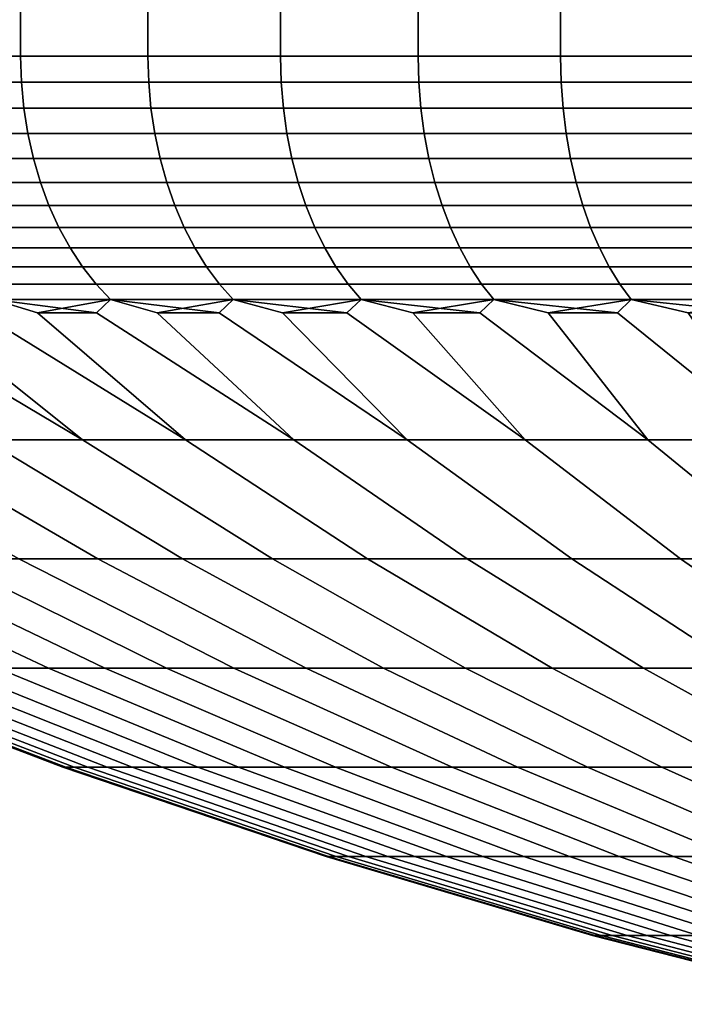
# Model space of a CAD drawing. Header units: metres. Extents: x -109 to 109, y -342 to 66.
# Tile 75 of 256: x -91 to -87, y -35 to -29. Entities that reach past the tile are written whole.
import ezdxf

# ---------------------------------------------------------------- set-up
doc = ezdxf.new("R2010")
doc.units = ezdxf.units.M
doc.layers.add('solid_K_24_62_16_000B91', color=7, linetype='CONTINUOUS')

msp = doc.modelspace()

# ---------------------------------------------------------------- linework, layer by layer
at = {"layer": 'solid_K_24_62_16_000B91'}
for points in [[(-90.991653, -29.377958, -15.198419), (-91.69841, -29.377958, -14.491662), (-91.69841, -10.245251, -14.491662), (-90.991653, -10.245251, -15.198419)], [(-91.69841, -29.377958, 14.491662), (-90.991653, -29.377958, 15.198419), (-90.991653, -10.245251, 15.198419), (-91.69841, -10.245251, 14.491662)], [(-90.252075, -29.377958, -15.870744), (-90.991653, -29.377958, -15.198419), (-90.991653, -10.245251, -15.198419), (-90.252075, -10.245251, -15.870744)], [(-90.991653, -29.377958, 15.198419), (-90.252075, -29.377958, 15.870744), (-90.252075, -10.245251, 15.870744), (-90.991653, -10.245251, 15.198419)], [(-89.481339, -29.377958, -16.507116), (-90.252075, -29.377958, -15.870744), (-90.252075, -10.245251, -15.870744), (-89.481339, -10.245251, -16.507116)], [(-90.252075, -29.377958, 15.870744), (-89.481339, -29.377958, 16.507116), (-89.481339, -10.245251, 16.507116), (-90.252075, -10.245251, 15.870744)], [(-88.681198, -29.377958, -17.106096), (-89.481339, -29.377958, -16.507116), (-89.481339, -10.245251, -16.507116), (-88.681198, -10.245251, -17.106096)], [(-89.481339, -29.377958, 16.507116), (-88.681198, -29.377958, 17.106094), (-88.681198, -10.245251, 17.106096), (-89.481339, -10.245251, 16.507116)], [(-87.853455, -29.377958, -17.666325), (-88.681198, -29.377958, -17.106096), (-88.681198, -10.245251, -17.106096), (-87.853455, -10.245251, -17.666325)], [(-88.681198, -29.377958, 17.106094), (-87.853455, -29.377958, 17.666325), (-87.853455, -10.245251, 17.666325), (-88.681198, -10.245251, 17.106096)], [(-87, -29.377958, -18.186535), (-87.853455, -29.377958, -17.666325), (-87.853455, -10.245251, -17.666325), (-87, -10.245251, -18.186535)], [(-87.853455, -29.377958, 17.666325), (-87, -29.377958, 18.186533), (-87, -10.245251, 18.186535), (-87.853455, -10.245251, 17.666325)], [(-91.693512, -29.529537, 14.486987), (-90.986984, -29.529537, 15.193514), (-90.991653, -29.377958, 15.198419), (-91.69841, -29.377958, 14.491662)], [(-90.986984, -29.529537, -15.193514), (-91.693512, -29.529537, -14.486987), (-91.69841, -29.377958, -14.491662), (-90.991653, -29.377958, -15.198419)], [(-90.986984, -29.529537, 15.193514), (-90.247643, -29.529537, 15.865623), (-90.252075, -29.377958, 15.870744), (-90.991653, -29.377958, 15.198419)], [(-90.247643, -29.529537, -15.865623), (-90.986984, -29.529537, -15.193514), (-90.991653, -29.377958, -15.198419), (-90.252075, -29.377958, -15.870744)], [(-90.247643, -29.529537, 15.865623), (-89.47715, -29.529537, 16.501793), (-89.481339, -29.377958, 16.507116), (-90.252075, -29.377958, 15.870744)], [(-89.47715, -29.529537, -16.501793), (-90.247643, -29.529537, -15.865623), (-90.252075, -29.377958, -15.870744), (-89.481339, -29.377958, -16.507116)], [(-89.47715, -29.529537, 16.501793), (-88.677269, -29.529537, 17.10058), (-88.681198, -29.377958, 17.106094), (-89.481339, -29.377958, 16.507116)], [(-88.677269, -29.529537, -17.10058), (-89.47715, -29.529537, -16.501793), (-89.481339, -29.377958, -16.507116), (-88.681198, -29.377958, -17.106096)], [(-88.677269, -29.529537, 17.10058), (-87.8498, -29.529537, 17.660627), (-87.853455, -29.377958, 17.666325), (-88.681198, -29.377958, 17.106094)], [(-87.8498, -29.529537, -17.660627), (-88.677269, -29.529537, -17.10058), (-88.681198, -29.377958, -17.106096), (-87.853455, -29.377958, -17.666325)], [(-87.8498, -29.529537, 17.660627), (-86.996613, -29.529537, 18.18067), (-87, -29.377958, 18.186533), (-87.853455, -29.377958, 17.666325)], [(-86.996613, -29.529537, -18.18067), (-87.8498, -29.529537, -17.660627), (-87.853455, -29.377958, -17.666325), (-87, -29.377958, -18.186535)], [(-91.678833, -29.680058, 14.472987), (-90.972984, -29.680058, 15.178832), (-90.986984, -29.529537, 15.193514), (-91.693512, -29.529537, 14.486987)], [(-90.972984, -29.680058, -15.178832), (-91.678833, -29.680058, -14.472987), (-91.693512, -29.529537, -14.486987), (-90.986984, -29.529537, -15.193514)], [(-90.972984, -29.680058, 15.178832), (-90.23436, -29.680058, 15.850292), (-90.247643, -29.529537, 15.865623), (-90.986984, -29.529537, 15.193514)], [(-90.23436, -29.680058, -15.850292), (-90.972984, -29.680058, -15.178832), (-90.986984, -29.529537, -15.193514), (-90.247643, -29.529537, -15.865623)], [(-90.23436, -29.680058, 15.850292), (-89.464615, -29.680058, 16.485846), (-89.47715, -29.529537, 16.501793), (-90.247643, -29.529537, 15.865623)], [(-89.464615, -29.680058, -16.485846), (-90.23436, -29.680058, -15.850292), (-90.247643, -29.529537, -15.865623), (-89.47715, -29.529537, -16.501793)], [(-89.464615, -29.680058, 16.485846), (-88.665497, -29.680058, 17.084055), (-88.677269, -29.529537, 17.10058), (-89.47715, -29.529537, 16.501793)], [(-88.665497, -29.680058, -17.084055), (-89.464615, -29.680058, -16.485846), (-89.47715, -29.529537, -16.501793), (-88.677269, -29.529537, -17.10058)], [(-88.665497, -29.680058, 17.084055), (-87.838829, -29.680058, 17.643562), (-87.8498, -29.529537, 17.660627), (-88.677269, -29.529537, 17.10058)], [(-87.838829, -29.680058, -17.643562), (-88.665497, -29.680058, -17.084055), (-88.677269, -29.529537, -17.10058), (-87.8498, -29.529537, -17.660627)], [(-87.838829, -29.680058, 17.643562), (-86.986473, -29.680058, 18.163101), (-86.996613, -29.529537, 18.18067), (-87.8498, -29.529537, 17.660627)], [(-86.986473, -29.680058, -18.163101), (-87.838829, -29.680058, -17.643562), (-87.8498, -29.529537, -17.660627), (-86.996613, -29.529537, -18.18067)], [(-91.654488, -29.828165, 14.449774), (-90.949776, -29.828165, 15.154487), (-90.972984, -29.680058, 15.178832), (-91.678833, -29.680058, 14.472987)], [(-90.949776, -29.828165, -15.154487), (-91.654488, -29.828165, -14.449774), (-91.678833, -29.680058, -14.472987), (-90.972984, -29.680058, -15.178832)], [(-90.949776, -29.828165, 15.154487), (-90.212326, -29.828165, 15.824869), (-90.23436, -29.680058, 15.850292), (-90.972984, -29.680058, 15.178832)], [(-90.212326, -29.828165, -15.824869), (-90.949776, -29.828165, -15.154487), (-90.972984, -29.680058, -15.178832), (-90.23436, -29.680058, -15.850292)], [(-90.212326, -29.828165, 15.824869), (-89.443817, -29.828165, 16.459404), (-89.464615, -29.680058, 16.485846), (-90.23436, -29.680058, 15.850292)], [(-89.443817, -29.828165, -16.459404), (-90.212326, -29.828165, -15.824869), (-90.23436, -29.680058, -15.850292), (-89.464615, -29.680058, -16.485846)], [(-89.443817, -29.828165, 16.459404), (-88.645988, -29.828165, 17.056652), (-88.665497, -29.680058, 17.084055), (-89.464615, -29.680058, 16.485846)], [(-88.645988, -29.828165, -17.056652), (-89.443817, -29.828165, -16.459404), (-89.464615, -29.680058, -16.485846), (-88.665497, -29.680058, -17.084055)], [(-88.645988, -29.828165, 17.056652), (-87.820641, -29.828165, 17.615263), (-87.838829, -29.680058, 17.643562), (-88.665497, -29.680058, 17.084055)], [(-87.820641, -29.828165, -17.615263), (-88.645988, -29.828165, -17.056652), (-88.665497, -29.680058, -17.084055), (-87.838829, -29.680058, -17.643562)], [(-87.820641, -29.828165, 17.615263), (-86.96965, -29.828165, 18.133968), (-86.986473, -29.680058, 18.163101), (-87.838829, -29.680058, 17.643562)], [(-86.96965, -29.828165, -18.133968), (-87.820641, -29.828165, -17.615263), (-87.838829, -29.680058, -17.643562), (-86.986473, -29.680058, -18.163101)], [(-91.620667, -29.972681, 14.41753), (-90.917526, -29.972681, 15.12067), (-90.949776, -29.828165, 15.154487), (-91.654488, -29.828165, 14.449774)], [(-90.917526, -29.972681, -15.12067), (-91.620667, -29.972681, -14.41753), (-91.654488, -29.828165, -14.449774), (-90.949776, -29.828165, -15.154487)], [(-90.917526, -29.972681, 15.12067), (-90.181732, -29.972681, 15.789557), (-90.212326, -29.828165, 15.824869), (-90.949776, -29.828165, 15.154487)], [(-90.181732, -29.972681, -15.789557), (-90.917526, -29.972681, -15.12067), (-90.949776, -29.828165, -15.154487), (-90.212326, -29.828165, -15.824869)], [(-90.181732, -29.972681, 15.789557), (-89.414932, -29.972681, 16.422676), (-89.443817, -29.828165, 16.459404), (-90.212326, -29.828165, 15.824869)], [(-89.414932, -29.972681, -16.422676), (-90.181732, -29.972681, -15.789557), (-90.212326, -29.828165, -15.824869), (-89.443817, -29.828165, -16.459404)], [(-89.414932, -29.972681, 16.422676), (-88.618881, -29.972681, 17.018593), (-88.645988, -29.828165, 17.056652), (-89.443817, -29.828165, 16.459404)], [(-88.618881, -29.972681, -17.018593), (-89.414932, -29.972681, -16.422676), (-89.443817, -29.828165, -16.459404), (-88.645988, -29.828165, -17.056652)], [(-88.618881, -29.972681, 17.018593), (-87.79538, -29.972681, 17.575954), (-87.820641, -29.828165, 17.615263), (-88.645988, -29.828165, 17.056652)], [(-87.79538, -29.972681, -17.575954), (-88.618881, -29.972681, -17.018593), (-88.645988, -29.828165, -17.056652), (-87.820641, -29.828165, -17.615263)], [(-87.79538, -29.972681, 17.575954), (-86.946289, -29.972681, 18.093504), (-86.96965, -29.828165, 18.133968), (-87.820641, -29.828165, 17.615263)], [(-86.946289, -29.972681, -18.093504), (-87.79538, -29.972681, -17.575954), (-87.820641, -29.828165, -17.615263), (-86.96965, -29.828165, -18.133968)], [(-91.577652, -30.11245, 14.376514), (-90.876511, -30.11245, 15.077654), (-90.917526, -29.972681, 15.12067), (-91.620667, -29.972681, 14.41753)], [(-90.876511, -30.11245, -15.077654), (-91.577652, -30.11245, -14.376514), (-91.620667, -29.972681, -14.41753), (-90.917526, -29.972681, -15.12067)], [(-90.876511, -30.11245, 15.077654), (-90.142807, -30.11245, 15.744638), (-90.181732, -29.972681, 15.789557), (-90.917526, -29.972681, 15.12067)], [(-90.142807, -30.11245, -15.744638), (-90.876511, -30.11245, -15.077654), (-90.917526, -29.972681, -15.12067), (-90.181732, -29.972681, -15.789557)], [(-90.142807, -30.11245, 15.744638), (-89.378197, -30.11245, 16.375956), (-89.414932, -29.972681, 16.422676), (-90.181732, -29.972681, 15.789557)], [(-89.378197, -30.11245, -16.375956), (-90.142807, -30.11245, -15.744638), (-90.181732, -29.972681, -15.789557), (-89.414932, -29.972681, -16.422676)], [(-89.378197, -30.11245, 16.375956), (-88.584412, -30.11245, 16.970177), (-88.618881, -29.972681, 17.018593), (-89.414932, -29.972681, 16.422676)], [(-88.584412, -30.11245, -16.970177), (-89.378197, -30.11245, -16.375956), (-89.414932, -29.972681, -16.422676), (-88.618881, -29.972681, -17.018593)], [(-88.584412, -30.11245, 16.970177), (-87.763245, -30.11245, 17.525955), (-87.79538, -29.972681, 17.575954), (-88.618881, -29.972681, 17.018593)], [(-87.763245, -30.11245, -17.525955), (-88.584412, -30.11245, -16.970177), (-88.618881, -29.972681, -17.018593), (-87.79538, -29.972681, -17.575954)], [(-87.763245, -30.11245, 17.525955), (-86.916573, -30.11245, 18.04203), (-86.946289, -29.972681, 18.093504), (-87.79538, -29.972681, 17.575954)], [(-86.916573, -30.11245, -18.04203), (-87.763245, -30.11245, -17.525955), (-87.79538, -29.972681, -17.575954), (-86.946289, -29.972681, -18.093504)], [(-91.52578, -30.246355, 14.327053), (-90.827057, -30.246355, 15.025782), (-90.876511, -30.11245, 15.077654), (-91.577652, -30.11245, 14.376514)], [(-90.827057, -30.246355, -15.025782), (-91.52578, -30.246355, -14.327053), (-91.577652, -30.11245, -14.376514), (-90.876511, -30.11245, -15.077654)], [(-90.827057, -30.246355, 15.025782), (-90.095871, -30.246355, 15.690471), (-90.142807, -30.11245, 15.744638), (-90.876511, -30.11245, 15.077654)], [(-90.095871, -30.246355, -15.690471), (-90.827057, -30.246355, -15.025782), (-90.876511, -30.11245, -15.077654), (-90.142807, -30.11245, -15.744638)], [(-90.095871, -30.246355, 15.690471), (-89.333885, -30.246355, 16.319616), (-89.378197, -30.11245, 16.375956), (-90.142807, -30.11245, 15.744638)], [(-89.333885, -30.246355, -16.319616), (-90.095871, -30.246355, -15.690471), (-90.142807, -30.11245, -15.744638), (-89.378197, -30.11245, -16.375956)], [(-89.333885, -30.246355, 16.319616), (-88.542831, -30.246355, 16.911793), (-88.584412, -30.11245, 16.970177), (-89.378197, -30.11245, 16.375956)], [(-88.542831, -30.246355, -16.911793), (-89.333885, -30.246355, -16.319616), (-89.378197, -30.11245, -16.375956), (-88.584412, -30.11245, -16.970177)], [(-88.542831, -30.246355, 16.911793), (-87.724495, -30.246355, 17.465658), (-87.763245, -30.11245, 17.525955), (-88.584412, -30.11245, 16.970177)], [(-87.724495, -30.246355, -17.465658), (-88.542831, -30.246355, -16.911793), (-88.584412, -30.11245, -16.970177), (-87.763245, -30.11245, -17.525955)], [(-87.724495, -30.246355, 17.465658), (-86.880737, -30.246355, 17.979959), (-86.916573, -30.11245, 18.04203), (-87.763245, -30.11245, 17.525955)], [(-86.880737, -30.246355, -17.979959), (-87.724495, -30.246355, -17.465658), (-87.763245, -30.11245, -17.525955), (-86.916573, -30.11245, -18.04203)], [(-91.465469, -30.373329, 14.269543), (-90.769547, -30.373329, 14.965466), (-90.827057, -30.246355, 15.025782), (-91.52578, -30.246355, 14.327053)], [(-90.769547, -30.373329, -14.965466), (-91.465469, -30.373329, -14.269543), (-91.52578, -30.246355, -14.327053), (-90.827057, -30.246355, -15.025782)], [(-90.769547, -30.373329, 14.965466), (-90.041298, -30.373329, 15.627487), (-90.095871, -30.246355, 15.690471), (-90.827057, -30.246355, 15.025782)], [(-90.041298, -30.373329, -15.627487), (-90.769547, -30.373329, -14.965466), (-90.827057, -30.246355, -15.025782), (-90.095871, -30.246355, -15.690471)], [(-90.041298, -30.373329, 15.627487), (-89.282372, -30.373329, 16.254107), (-89.333885, -30.246355, 16.319616), (-90.095871, -30.246355, 15.690471)], [(-89.282372, -30.373329, -16.254107), (-90.041298, -30.373329, -15.627487), (-90.095871, -30.246355, -15.690471), (-89.333885, -30.246355, -16.319616)], [(-89.282372, -30.373329, 16.254107), (-88.494492, -30.373329, 16.843906), (-88.542831, -30.246355, 16.911793), (-89.333885, -30.246355, 16.319616)], [(-88.494492, -30.373329, -16.843906), (-89.282372, -30.373329, -16.254107), (-89.333885, -30.246355, -16.319616), (-88.542831, -30.246355, -16.911793)], [(-88.494492, -30.373329, 16.843906), (-87.679443, -30.373329, 17.39555), (-87.724495, -30.246355, 17.465658), (-88.542831, -30.246355, 16.911793)], [(-87.679443, -30.373329, -17.39555), (-88.494492, -30.373329, -16.843906), (-88.542831, -30.246355, -16.911793), (-87.724495, -30.246355, -17.465658)], [(-87.679443, -30.373329, 17.39555), (-86.839066, -30.373329, 17.907785), (-86.880737, -30.246355, 17.979959), (-87.724495, -30.246355, 17.465658)], [(-86.839066, -30.373329, -17.907785), (-87.679443, -30.373329, -17.39555), (-87.724495, -30.246355, -17.465658), (-86.880737, -30.246355, -17.979959)], [(-91.397186, -30.492357, 14.204441), (-90.704445, -30.492357, 14.897189), (-90.769547, -30.373329, 14.965466), (-91.465469, -30.373329, 14.269543)], [(-90.704445, -30.492357, -14.897189), (-91.397186, -30.492357, -14.204441), (-91.465469, -30.373329, -14.269543), (-90.769547, -30.373329, -14.965466)], [(-90.704445, -30.492357, 14.897189), (-89.979515, -30.492357, 15.55619), (-90.041298, -30.373329, 15.627487), (-90.769547, -30.373329, 14.965466)], [(-89.979515, -30.492357, -15.55619), (-90.704445, -30.492357, -14.897189), (-90.769547, -30.373329, -14.965466), (-90.041298, -30.373329, -15.627487)], [(-89.979515, -30.492357, 15.55619), (-89.224052, -30.492357, 16.179953), (-89.282372, -30.373329, 16.254107), (-90.041298, -30.373329, 15.627487)], [(-89.224052, -30.492357, -16.179953), (-89.979515, -30.492357, -15.55619), (-90.041298, -30.373329, -15.627487), (-89.282372, -30.373329, -16.254107)], [(-89.224052, -30.492357, 16.179953), (-88.439766, -30.492357, 16.767059), (-88.494492, -30.373329, 16.843906), (-89.282372, -30.373329, 16.254107)], [(-88.439766, -30.492357, -16.767059), (-89.224052, -30.492357, -16.179953), (-89.282372, -30.373329, -16.254107), (-88.494492, -30.373329, -16.843906)], [(-88.439766, -30.492357, 16.767059), (-87.628433, -30.492357, 17.316185), (-87.679443, -30.373329, 17.39555), (-88.494492, -30.373329, 16.843906)], [(-87.628433, -30.492357, -17.316185), (-88.439766, -30.492357, -16.767059), (-88.494492, -30.373329, -16.843906), (-87.679443, -30.373329, -17.39555)], [(-87.628433, -30.492357, 17.316185), (-86.791893, -30.492357, 17.826084), (-86.839066, -30.373329, 17.907785), (-87.679443, -30.373329, 17.39555)], [(-86.791893, -30.492357, -17.826084), (-87.628433, -30.492357, -17.316185), (-87.679443, -30.373329, -17.39555), (-86.839066, -30.373329, -17.907785)], [(-91.321495, -30.602491, 14.132269), (-90.632271, -30.602491, 14.821497), (-90.704445, -30.492357, 14.897189), (-91.397186, -30.492357, 14.204441)], [(-90.632271, -30.602491, -14.821497), (-91.321495, -30.602491, -14.132269), (-91.397186, -30.492357, -14.204441), (-90.704445, -30.492357, -14.897189)], [(-90.632271, -30.602491, 14.821497), (-89.911026, -30.602491, 15.477149), (-89.979515, -30.492357, 15.55619), (-90.704445, -30.492357, 14.897189)], [(-89.911026, -30.602491, -15.477149), (-90.632271, -30.602491, -14.821497), (-90.704445, -30.492357, -14.897189), (-89.979515, -30.492357, -15.55619)], [(-89.911026, -30.602491, 15.477149), (-89.159401, -30.602491, 16.097742), (-89.224052, -30.492357, 16.179953), (-89.979515, -30.492357, 15.55619)], [(-89.159401, -30.602491, -16.097742), (-89.911026, -30.602491, -15.477149), (-89.979515, -30.492357, -15.55619), (-89.224052, -30.492357, -16.179953)], [(-89.159401, -30.602491, 16.097742), (-88.379105, -30.602491, 16.681868), (-88.439766, -30.492357, 16.767059), (-89.224052, -30.492357, 16.179953)], [(-88.379105, -30.602491, -16.681868), (-89.159401, -30.602491, -16.097742), (-89.224052, -30.492357, -16.179953), (-88.439766, -30.492357, -16.767059)], [(-88.379105, -30.602491, 16.681868), (-87.571892, -30.602491, 17.228203), (-87.628433, -30.492357, 17.316185), (-88.439766, -30.492357, 16.767059)], [(-87.571892, -30.602491, -17.228203), (-88.379105, -30.602491, -16.681868), (-88.439766, -30.492357, -16.767059), (-87.628433, -30.492357, -17.316185)], [(-87.571892, -30.602491, 17.228203), (-86.739601, -30.602491, 17.73551), (-86.791893, -30.492357, 17.826084), (-87.628433, -30.492357, 17.316185)], [(-86.739601, -30.602491, -17.73551), (-87.571892, -30.602491, -17.228203), (-87.628433, -30.492357, -17.316185), (-86.791893, -30.492357, -17.826084)], [(-91.238991, -30.70285, 14.0536), (-90.553604, -30.70285, 14.738992), (-90.632271, -30.602491, 14.821497), (-91.321495, -30.602491, 14.132269)], [(-90.553604, -30.70285, -14.738992), (-91.238991, -30.70285, -14.0536), (-91.321495, -30.602491, -14.132269), (-90.632271, -30.602491, -14.821497)], [(-90.553604, -30.70285, 14.738992), (-89.836372, -30.70285, 15.390995), (-89.911026, -30.602491, 15.477149), (-90.632271, -30.602491, 14.821497)], [(-89.836372, -30.70285, -15.390995), (-90.553604, -30.70285, -14.738992), (-90.632271, -30.602491, -14.821497), (-89.911026, -30.602491, -15.477149)], [(-89.836372, -30.70285, 15.390995), (-89.088936, -30.70285, 16.008133), (-89.159401, -30.602491, 16.097742), (-89.911026, -30.602491, 15.477149)], [(-89.088936, -30.70285, -16.008133), (-89.836372, -30.70285, -15.390995), (-89.911026, -30.602491, -15.477149), (-89.159401, -30.602491, -16.097742)], [(-89.088936, -30.70285, 16.008133), (-88.312981, -30.70285, 16.589006), (-88.379105, -30.602491, 16.681868), (-89.159401, -30.602491, 16.097742)], [(-88.312981, -30.70285, -16.589006), (-89.088936, -30.70285, -16.008133), (-89.159401, -30.602491, -16.097742), (-88.379105, -30.602491, -16.681868)], [(-88.312981, -30.70285, 16.589006), (-87.510262, -30.70285, 17.132301), (-87.571892, -30.602491, 17.228203), (-88.379105, -30.602491, 16.681868)], [(-87.510262, -30.70285, -17.132301), (-88.312981, -30.70285, -16.589006), (-88.379105, -30.602491, -16.681868), (-87.571892, -30.602491, -17.228203)], [(-87.510262, -30.70285, 17.132301), (-86.682602, -30.70285, 17.636786), (-86.739601, -30.602491, 17.73551), (-87.571892, -30.602491, 17.228203)], [(-86.682602, -30.70285, -17.636786), (-87.510262, -30.70285, -17.132301), (-87.571892, -30.602491, -17.228203), (-86.739601, -30.602491, -17.73551)], [(-91.150337, -30.792635, 13.969065), (-90.469063, -30.792635, 14.650333), (-90.553604, -30.70285, 14.738992), (-91.238991, -30.70285, 14.0536)], [(-90.469063, -30.792635, -14.650333), (-91.150337, -30.792635, -13.969065), (-91.238991, -30.70285, -14.0536), (-90.553604, -30.70285, -14.738992)], [(-90.469063, -30.792635, 14.650333), (-89.756149, -30.792635, 15.298414), (-89.836372, -30.70285, 15.390995), (-90.553604, -30.70285, 14.738992)], [(-89.756149, -30.792635, -15.298414), (-90.469063, -30.792635, -14.650333), (-90.553604, -30.70285, -14.738992), (-89.836372, -30.70285, -15.390995)], [(-89.756149, -30.792635, 15.298414), (-89.013206, -30.792635, 15.911839), (-89.088936, -30.70285, 16.008133), (-89.836372, -30.70285, 15.390995)], [(-89.013206, -30.792635, -15.911839), (-89.756149, -30.792635, -15.298414), (-89.836372, -30.70285, -15.390995), (-89.088936, -30.70285, -16.008133)], [(-89.013206, -30.792635, 15.911839), (-88.24192, -30.792635, 16.48922), (-88.312981, -30.70285, 16.589006), (-89.088936, -30.70285, 16.008133)], [(-88.24192, -30.792635, -16.48922), (-89.013206, -30.792635, -15.911839), (-89.088936, -30.70285, -16.008133), (-88.312981, -30.70285, -16.589006)], [(-88.24192, -30.792635, 16.48922), (-87.444031, -30.792635, 17.029245), (-87.510262, -30.70285, 17.132301), (-88.312981, -30.70285, 16.589006)], [(-87.444031, -30.792635, -17.029245), (-88.24192, -30.792635, -16.48922), (-88.312981, -30.70285, -16.589006), (-87.510262, -30.70285, -17.132301)], [(-87.444031, -30.792635, 17.029245), (-86.621353, -30.792635, 17.530695), (-86.682602, -30.70285, 17.636786), (-87.510262, -30.70285, 17.132301)], [(-86.621353, -30.792635, -17.530695), (-87.444031, -30.792635, -17.029245), (-87.510262, -30.70285, -17.132301), (-86.682602, -30.70285, -17.636786)], [(-91.798416, -30.792635, -13.256152), (-91.555649, -30.870329, -13.338146), (-90.631859, -31.607746, -12.245324), (-91.873558, -30.870329, -12.97045)], [(-91.798416, -30.792635, 13.256152), (-91.873558, -30.870329, 12.970449), (-90.631859, -31.607746, 12.245324), (-91.555649, -30.870329, 13.338146)], [(-91.150337, -30.792635, -13.969065), (-90.893661, -30.870329, -14.049961), (-90.033195, -31.607746, -12.903875), (-91.228958, -30.870329, -13.698053)], [(-91.150337, -30.792635, 13.969065), (-91.228958, -30.870329, 13.698053), (-90.033195, -31.607746, 12.903875), (-90.893661, -30.870329, 14.049961)], [(-90.469063, -30.792635, -14.650333), (-90.893661, -30.870329, -14.049961), (-91.150337, -30.792635, -13.969065)], [(-91.150337, -30.792635, 13.969065), (-90.893661, -30.870329, 14.049961), (-90.549957, -30.870329, 14.393663)], [(-91.150337, -30.792635, 13.969065), (-90.549957, -30.870329, 14.393663), (-90.469063, -30.792635, 14.650333)], [(-90.469063, -30.792635, -14.650333), (-90.549957, -30.870329, -14.393663), (-90.893661, -30.870329, -14.049961)], [(-90.469063, -30.792635, -14.650333), (-90.198044, -30.870329, -14.728961), (-89.403877, -31.607746, -13.533195), (-90.549957, -30.870329, -14.393663)], [(-90.469063, -30.792635, 14.650333), (-90.549957, -30.870329, 14.393663), (-89.403877, -31.607746, 13.533195), (-90.198051, -30.870329, 14.72896)], [(-89.756149, -30.792635, -15.298414), (-90.198044, -30.870329, -14.728961), (-90.469063, -30.792635, -14.650333)], [(-90.469063, -30.792635, 14.650333), (-90.198051, -30.870329, 14.72896), (-89.838142, -30.870329, 15.055656)], [(-90.469063, -30.792635, 14.650333), (-89.838142, -30.870329, 15.055656), (-89.756149, -30.792635, 15.298414)], [(-89.756149, -30.792635, -15.298414), (-89.838142, -30.870329, -15.055656), (-90.198044, -30.870329, -14.728961)], [(-89.756149, -30.792635, -15.298414), (-89.470444, -30.870329, -15.37356), (-88.745323, -31.607746, -14.131858), (-89.838142, -30.870329, -15.055656)], [(-89.756149, -30.792635, 15.298414), (-89.838142, -30.870329, 15.055656), (-88.745323, -31.607746, 14.131858), (-89.470444, -30.870329, 15.37356)], [(-89.013206, -30.792635, -15.911839), (-89.470444, -30.870329, -15.37356), (-89.756149, -30.792635, -15.298414)], [(-89.756149, -30.792635, 15.298414), (-89.470444, -30.870329, 15.37356), (-89.095177, -30.870329, 15.682485)], [(-89.756149, -30.792635, 15.298414), (-89.095177, -30.870329, 15.682485), (-89.013206, -30.792635, 15.911839)], [(-89.013206, -30.792635, -15.911839), (-89.095177, -30.870329, -15.682486), (-89.470444, -30.870329, -15.37356)], [(-89.013206, -30.792635, -15.911839), (-88.712547, -30.870329, -15.982252), (-88.059036, -31.607746, -14.698507), (-89.095177, -30.870329, -15.682486)], [(-89.013206, -30.792635, 15.911839), (-89.095177, -30.870329, 15.682485), (-88.059036, -31.607746, 14.698507), (-88.712547, -30.870329, 15.982252)], [(-88.24192, -30.792635, -16.48922), (-88.712547, -30.870329, -15.982252), (-89.013206, -30.792635, -15.911839)], [(-89.013206, -30.792635, 15.911839), (-88.712547, -30.870329, 15.982252), (-88.322792, -30.870329, 16.272686)], [(-89.013206, -30.792635, 15.911839), (-88.322792, -30.870329, 16.272686), (-88.24192, -30.792635, 16.48922)], [(-88.24192, -30.792635, -16.48922), (-88.322792, -30.870329, -16.272686), (-88.712547, -30.870329, -15.982252)], [(-88.24192, -30.792635, -16.48922), (-87.926132, -30.870329, -16.553617), (-87.346558, -31.607746, -15.23186), (-88.322792, -30.870329, -16.272686)], [(-88.24192, -30.792635, 16.48922), (-88.322792, -30.870329, 16.272686), (-87.346558, -31.607746, 15.23186), (-87.926132, -30.870329, 16.553617)], [(-87.444031, -30.792635, -17.029245), (-87.926132, -30.870329, -16.553617), (-88.24192, -30.792635, -16.48922)], [(-88.24192, -30.792635, 16.48922), (-87.926132, -30.870329, 16.553617), (-87.522804, -30.870329, 16.824883)], [(-88.24192, -30.792635, 16.48922), (-87.522804, -30.870329, 16.824883), (-87.444031, -30.792635, 17.029245)], [(-87.444031, -30.792635, -17.029245), (-87.522804, -30.870329, -16.824883), (-87.926132, -30.870329, -16.553617)], [(-87.444031, -30.792635, -17.029245), (-87.113029, -30.870329, -17.086321), (-86.609512, -31.607746, -15.730707), (-87.522804, -30.870329, -16.824883)], [(-87.444031, -30.792635, 17.029245), (-87.522804, -30.870329, 16.824883), (-86.609512, -31.607746, 15.730707), (-87.113029, -30.870329, 17.086321)], [(-86.621353, -30.792635, -17.530695), (-87.113029, -30.870329, -17.086321), (-87.444031, -30.792635, -17.029245)], [(-87.444031, -30.792635, 17.029245), (-87.113029, -30.870329, 17.086321), (-86.69706, -30.870329, 17.337782)], [(-87.444031, -30.792635, 17.029245), (-86.69706, -30.870329, 17.337782), (-86.621353, -30.792635, 17.530695)], [(-90.631859, -31.607746, -12.245324), (-91.198509, -31.607746, -11.559034), (-92.18248, -30.870329, -12.59518), (-91.873558, -30.870329, -12.97045)], [(-91.198509, -31.607746, 11.559034), (-90.631859, -31.607746, 12.245324), (-91.873558, -30.870329, 12.970449), (-92.18248, -30.870329, 12.59518)], [(-90.033195, -31.607746, -12.903875), (-90.631859, -31.607746, -12.245324), (-91.555649, -30.870329, -13.338146), (-91.228958, -30.870329, -13.698053)], [(-90.631859, -31.607746, 12.245324), (-90.033195, -31.607746, 12.903875), (-91.228958, -30.870329, 13.698053), (-91.555649, -30.870329, 13.338146)], [(-89.403877, -31.607746, -13.533195), (-90.033195, -31.607746, -12.903875), (-90.893661, -30.870329, -14.049961), (-90.549957, -30.870329, -14.393663)], [(-90.033195, -31.607746, 12.903875), (-89.403877, -31.607746, 13.533195), (-90.549957, -30.870329, 14.393663), (-90.893661, -30.870329, 14.049961)], [(-89.403877, -31.607746, 13.533195), (-88.745323, -31.607746, 14.131858), (-89.838142, -30.870329, 15.055656), (-90.198051, -30.870329, 14.72896)], [(-88.745323, -31.607746, -14.131858), (-89.403877, -31.607746, -13.533195), (-90.198044, -30.870329, -14.728961), (-89.838142, -30.870329, -15.055656)], [(-88.059036, -31.607746, -14.698507), (-88.745323, -31.607746, -14.131858), (-89.470444, -30.870329, -15.37356), (-89.095177, -30.870329, -15.682486)], [(-88.745323, -31.607746, 14.131858), (-88.059036, -31.607746, 14.698507), (-89.095177, -30.870329, 15.682485), (-89.470444, -30.870329, 15.37356)], [(-87.346558, -31.607746, -15.23186), (-88.059036, -31.607746, -14.698507), (-88.712547, -30.870329, -15.982252), (-88.322792, -30.870329, -16.272686)], [(-88.059036, -31.607746, 14.698507), (-87.346558, -31.607746, 15.23186), (-88.322792, -30.870329, 16.272686), (-88.712547, -30.870329, 15.982252)], [(-86.609512, -31.607746, -15.730707), (-87.346558, -31.607746, -15.23186), (-87.926132, -30.870329, -16.553617), (-87.522804, -30.870329, -16.824883)], [(-87.346558, -31.607746, 15.23186), (-86.609512, -31.607746, 15.730707), (-87.522804, -30.870329, 16.824883), (-87.926132, -30.870329, 16.553617)], [(-91.002762, -32.298836, 9.32036), (-90.542854, -32.298836, 9.999873), (-91.731857, -31.607746, 10.846559), (-92.230705, -31.607746, 10.109511)], [(-90.542854, -32.298836, -9.999873), (-91.002762, -32.298836, -9.32036), (-92.230705, -31.607746, -10.109511), (-91.731857, -31.607746, -10.846559)], [(-90.542854, -32.298836, 9.999873), (-90.05114, -32.298836, 10.656733), (-91.198509, -31.607746, 11.559034), (-91.731857, -31.607746, 10.846559)], [(-90.05114, -32.298836, -10.656733), (-90.542854, -32.298836, -9.999873), (-91.731857, -31.607746, -10.846559), (-91.198509, -31.607746, -11.559034)], [(-90.05114, -32.298836, 10.656733), (-89.528725, -32.298836, 11.289452), (-90.631859, -31.607746, 12.245324), (-91.198509, -31.607746, 11.559034)], [(-89.528725, -32.298836, -11.289452), (-90.05114, -32.298836, -10.656733), (-91.198509, -31.607746, -11.559034), (-90.631859, -31.607746, -12.245324)], [(-89.528725, -32.298836, 11.289452), (-88.976791, -32.298836, 11.896596), (-90.033195, -31.607746, 12.903875), (-90.631859, -31.607746, 12.245324)], [(-88.976791, -32.298836, -11.896596), (-89.528725, -32.298836, -11.289452), (-90.631859, -31.607746, -12.245324), (-90.033195, -31.607746, -12.903875)], [(-88.976791, -32.298836, 11.896596), (-88.396599, -32.298836, 12.47679), (-89.403877, -31.607746, 13.533195), (-90.033195, -31.607746, 12.903875)], [(-88.396599, -32.298836, -12.47679), (-88.976791, -32.298836, -11.896596), (-90.033195, -31.607746, -12.903875), (-89.403877, -31.607746, -13.533195)], [(-88.396599, -32.298836, 12.47679), (-87.789452, -32.298836, 13.028721), (-88.745323, -31.607746, 14.131858), (-89.403877, -31.607746, 13.533195)], [(-87.789452, -32.298836, -13.028721), (-88.396599, -32.298836, -12.47679), (-89.403877, -31.607746, -13.533195), (-88.745323, -31.607746, -14.131858)], [(-87.789452, -32.298836, 13.028721), (-87.156731, -32.298836, 13.551138), (-88.059036, -31.607746, 14.698507), (-88.745323, -31.607746, 14.131858)], [(-87.156731, -32.298836, -13.551138), (-87.789452, -32.298836, -13.028721), (-88.745323, -31.607746, -14.131858), (-88.059036, -31.607746, -14.698507)], [(-87.156731, -32.298836, 13.551138), (-86.49987, -32.298836, 14.042857), (-87.346558, -31.607746, 15.23186), (-88.059036, -31.607746, 14.698507)], [(-86.49987, -32.298836, -14.042857), (-87.156731, -32.298836, -13.551138), (-88.059036, -31.607746, -14.698507), (-87.346558, -31.607746, -15.23186)], [(-86.49987, -32.298836, 14.042857), (-85.820358, -32.298836, 14.502764), (-86.609512, -31.607746, 15.730707), (-87.346558, -31.607746, 15.23186)], [(-85.820358, -32.298836, -14.502764), (-86.49987, -32.298836, -14.042857), (-87.346558, -31.607746, -15.23186), (-86.609512, -31.607746, -15.730707)], [(-92.50457, -32.298836, -6.407263), (-92.181572, -32.298836, -7.161534), (-90.830635, -32.933292, -6.544581), (-91.125809, -32.933292, -5.855289)], [(-92.181572, -32.298836, 7.161534), (-92.50457, -32.298836, 6.407263), (-91.125809, -32.933292, 5.855289), (-90.830635, -32.933292, 6.544581)], [(-92.181572, -32.298836, -7.161534), (-91.823051, -32.298836, -7.899582), (-90.502998, -32.933292, -7.219047), (-90.830635, -32.933292, -6.544581)], [(-91.823051, -32.298836, 7.899582), (-92.181572, -32.298836, 7.161534), (-90.830635, -32.933292, 6.544581), (-90.502998, -32.933292, 7.219047)], [(-91.823051, -32.298836, -7.899582), (-91.429817, -32.298836, -8.619735), (-90.143639, -32.933292, -7.87716), (-90.502998, -32.933292, -7.219047)], [(-91.429817, -32.298836, 8.619735), (-91.823051, -32.298836, 7.899582), (-90.502998, -32.933292, 7.219047), (-90.143639, -32.933292, 7.87716)], [(-91.429817, -32.298836, -8.619735), (-91.002762, -32.298836, -9.32036), (-89.75338, -32.933292, -8.517428), (-90.143639, -32.933292, -7.87716)], [(-91.002762, -32.298836, 9.32036), (-91.429817, -32.298836, 8.619735), (-90.143639, -32.933292, 7.87716), (-89.75338, -32.933292, 8.517428)], [(-91.002762, -32.298836, -9.32036), (-90.542854, -32.298836, -9.999873), (-89.333092, -32.933292, -9.138402), (-89.75338, -32.933292, -8.517428)], [(-90.542854, -32.298836, 9.999873), (-91.002762, -32.298836, 9.32036), (-89.75338, -32.933292, 8.517428), (-89.333092, -32.933292, 9.138402)], [(-90.542854, -32.298836, -9.999873), (-90.05114, -32.298836, -10.656733), (-88.883736, -32.933292, -9.738674), (-89.333092, -32.933292, -9.138402)], [(-90.05114, -32.298836, 10.656733), (-90.542854, -32.298836, 9.999873), (-89.333092, -32.933292, 9.138402), (-88.883736, -32.933292, 9.738674)], [(-90.05114, -32.298836, -10.656733), (-89.528725, -32.298836, -11.289452), (-88.406319, -32.933292, -10.316886), (-88.883736, -32.933292, -9.738674)], [(-89.528725, -32.298836, 11.289452), (-90.05114, -32.298836, 10.656733), (-88.883736, -32.933292, 9.738674), (-88.406319, -32.933292, 10.316886)], [(-89.528725, -32.298836, -11.289452), (-88.976791, -32.298836, -11.896596), (-87.901939, -32.933292, -10.871725), (-88.406319, -32.933292, -10.316886)], [(-88.976791, -32.298836, 11.896596), (-89.528725, -32.298836, 11.289452), (-88.406319, -32.933292, 10.316886), (-87.901939, -32.933292, 10.871725)], [(-88.976791, -32.298836, -11.896596), (-88.396599, -32.298836, -12.47679), (-87.371727, -32.933292, -11.401937), (-87.901939, -32.933292, -10.871725)], [(-88.396599, -32.298836, 12.47679), (-88.976791, -32.298836, 11.896596), (-87.901939, -32.933292, 10.871725), (-87.371727, -32.933292, 11.401937)], [(-88.396599, -32.298836, -12.47679), (-87.789452, -32.298836, -13.028721), (-86.816887, -32.933292, -11.906321), (-87.371727, -32.933292, -11.401937)], [(-87.789452, -32.298836, 13.028721), (-88.396599, -32.298836, 12.47679), (-87.371727, -32.933292, 11.401937), (-86.816887, -32.933292, 11.906321)], [(-87.789452, -32.298836, -13.028721), (-87.156731, -32.298836, -13.551138), (-86.238678, -32.933292, -12.383732), (-86.816887, -32.933292, -11.906321)], [(-87.156731, -32.298836, 13.551138), (-87.789452, -32.298836, 13.028721), (-86.816887, -32.933292, 11.906321), (-86.238678, -32.933292, 12.383732)], [(-87.156731, -32.298836, -13.551138), (-86.49987, -32.298836, -14.042857), (-85.638405, -32.933292, -12.83309), (-86.238678, -32.933292, -12.383732)], [(-86.49987, -32.298836, 14.042857), (-87.156731, -32.298836, 13.551138), (-86.238678, -32.933292, 12.383732), (-85.638405, -32.933292, 12.83309)], [(-92.254318, -32.933292), (-92.236473, -32.933292, -0.749621), (-90.729744, -33.510189, -0.677846), (-90.74588, -33.510189)], [(-92.236473, -32.933292, 0.749621), (-92.254318, -32.933292), (-90.74588, -33.510189), (-90.729744, -33.510189, 0.677846)], [(-92.236473, -32.933292, -0.749621), (-92.182983, -32.933292, -1.497543), (-90.681374, -33.510189, -1.354157), (-90.729744, -33.510189, -0.677846)], [(-92.182983, -32.933292, 1.497543), (-92.236473, -32.933292, 0.749621), (-90.729744, -33.510189, 0.677846), (-90.681374, -33.510189, 1.354157)], [(-92.182983, -32.933292, -1.497543), (-92.093964, -32.933292, -2.242074), (-90.600876, -33.510189, -2.0274), (-90.681374, -33.510189, -1.354157)], [(-92.093964, -32.933292, 2.242074), (-92.182983, -32.933292, 1.497543), (-90.681374, -33.510189, 1.354157), (-90.600876, -33.510189, 2.0274)], [(-92.093964, -32.933292, -2.242074), (-91.96962, -32.933292, -2.981525), (-90.488434, -33.510189, -2.69605), (-90.600876, -33.510189, -2.0274)], [(-91.96962, -32.933292, 2.981525), (-92.093964, -32.933292, 2.242074), (-90.600876, -33.510189, 2.0274), (-90.488434, -33.510189, 2.69605)], [(-91.96962, -32.933292, -2.981525), (-91.810234, -32.933292, -3.714222), (-90.344307, -33.510189, -3.358593), (-90.488434, -33.510189, -2.69605)], [(-91.810234, -32.933292, 3.714222), (-91.96962, -32.933292, 2.981525), (-90.488434, -33.510189, 2.69605), (-90.344307, -33.510189, 3.358593)], [(-91.810234, -32.933292, -3.714222), (-91.616158, -32.933292, -4.438505), (-90.168816, -33.510189, -4.013527), (-90.344307, -33.510189, -3.358593)], [(-91.616158, -32.933292, 4.438505), (-91.810234, -32.933292, 3.714222), (-90.344307, -33.510189, 3.358593), (-90.168816, -33.510189, 4.013527)], [(-91.616158, -32.933292, -4.438505), (-91.387848, -32.933292, -5.152733), (-89.962364, -33.510189, -4.65937), (-90.168816, -33.510189, -4.013527)], [(-91.387848, -32.933292, 5.152733), (-91.616158, -32.933292, 4.438505), (-90.168816, -33.510189, 4.013527), (-89.962364, -33.510189, 4.65937)], [(-91.387848, -32.933292, -5.152733), (-91.125809, -32.933292, -5.855289), (-89.725418, -33.510189, -5.294658), (-89.962364, -33.510189, -4.65937)], [(-91.125809, -32.933292, 5.855289), (-91.387848, -32.933292, 5.152733), (-89.962364, -33.510189, 4.65937), (-89.725418, -33.510189, 5.294658)], [(-91.125809, -32.933292, -5.855289), (-90.830635, -32.933292, -6.544581), (-89.458504, -33.510189, -5.917951), (-89.725418, -33.510189, -5.294658)], [(-90.830635, -32.933292, 6.544581), (-91.125809, -32.933292, 5.855289), (-89.725418, -33.510189, 5.294658), (-89.458504, -33.510189, 5.917951)], [(-90.830635, -32.933292, -6.544581), (-90.502998, -32.933292, -7.219047), (-89.162239, -33.510189, -6.527839), (-89.458504, -33.510189, -5.917951)], [(-90.502998, -32.933292, 7.219047), (-90.830635, -32.933292, 6.544581), (-89.458504, -33.510189, 5.917951), (-89.162239, -33.510189, 6.527839)], [(-90.502998, -32.933292, -7.219047), (-90.143639, -32.933292, -7.87716), (-88.837288, -33.510189, -7.122939), (-89.162239, -33.510189, -6.527839)], [(-90.143639, -32.933292, 7.87716), (-90.502998, -32.933292, 7.219047), (-89.162239, -33.510189, 6.527839), (-88.837288, -33.510189, 7.122939)], [(-90.143639, -32.933292, -7.87716), (-89.75338, -32.933292, -8.517428), (-88.484398, -33.510189, -7.701902), (-88.837288, -33.510189, -7.122939)], [(-89.75338, -32.933292, 8.517428), (-90.143639, -32.933292, 7.87716), (-88.837288, -33.510189, 7.122939), (-88.484398, -33.510189, 7.701902)], [(-89.75338, -32.933292, -8.517428), (-89.333092, -32.933292, -9.138402), (-88.104347, -33.510189, -8.263419), (-88.484398, -33.510189, -7.701902)], [(-89.333092, -32.933292, 9.138402), (-89.75338, -32.933292, 8.517428), (-88.484398, -33.510189, 7.701902), (-88.104347, -33.510189, 8.263419)], [(-89.333092, -32.933292, -9.138402), (-88.883736, -32.933292, -9.738674), (-87.698013, -33.510189, -8.806217), (-88.104347, -33.510189, -8.263419)], [(-88.883736, -32.933292, 9.738674), (-89.333092, -32.933292, 9.138402), (-88.104347, -33.510189, 8.263419), (-87.698013, -33.510189, 8.806217)], [(-88.883736, -32.933292, -9.738674), (-88.406319, -32.933292, -10.316886), (-87.266319, -33.510189, -9.329065), (-87.698013, -33.510189, -8.806217)], [(-88.406319, -32.933292, 10.316886), (-88.883736, -32.933292, 9.738674), (-87.698013, -33.510189, 8.806217), (-87.266319, -33.510189, 9.329065)], [(-88.406319, -32.933292, -10.316886), (-87.901939, -32.933292, -10.871725), (-86.810226, -33.510189, -9.830781), (-87.266319, -33.510189, -9.329065)], [(-87.901939, -32.933292, 10.871725), (-88.406319, -32.933292, 10.316886), (-87.266319, -33.510189, 9.329065), (-86.810226, -33.510189, 9.830781)], [(-87.901939, -32.933292, -10.871725), (-87.371727, -32.933292, -11.401937), (-86.33078, -33.510189, -10.310226), (-86.810226, -33.510189, -9.830781)], [(-87.371727, -32.933292, 11.401937), (-87.901939, -32.933292, 10.871725), (-86.810226, -33.510189, 9.830781), (-86.33078, -33.510189, 10.310226)], [(-87.371727, -32.933292, -11.401937), (-86.816887, -32.933292, -11.906321), (-85.829063, -33.510189, -10.766315), (-86.33078, -33.510189, -10.310226)], [(-86.816887, -32.933292, 11.906321), (-87.371727, -32.933292, 11.401937), (-86.33078, -33.510189, 10.310226), (-85.829063, -33.510189, 10.766315)], [(-90.74588, -33.510189), (-90.729744, -33.510189, -0.677846), (-89.201965, -34.028664, -0.605069), (-89.21637, -34.028664)], [(-90.729744, -33.510189, 0.677846), (-90.74588, -33.510189), (-89.21637, -34.028664), (-89.201965, -34.028664, 0.605069)], [(-90.729744, -33.510189, -0.677846), (-90.681374, -33.510189, -1.354157), (-89.158791, -34.028664, -1.208768), (-89.201965, -34.028664, -0.605069)], [(-90.681374, -33.510189, 1.354157), (-90.729744, -33.510189, 0.677846), (-89.201965, -34.028664, 0.605069), (-89.158791, -34.028664, 1.208768)], [(-90.681374, -33.510189, -1.354157), (-90.600876, -33.510189, -2.0274), (-89.086937, -34.028664, -1.809728), (-89.158791, -34.028664, -1.208768)], [(-90.600876, -33.510189, 2.0274), (-90.681374, -33.510189, 1.354157), (-89.158791, -34.028664, 1.208768), (-89.086937, -34.028664, 1.809728)], [(-90.600876, -33.510189, -2.0274), (-90.488434, -33.510189, -2.69605), (-88.986572, -34.028664, -2.406589), (-89.086937, -34.028664, -1.809728)], [(-90.488434, -33.510189, 2.69605), (-90.600876, -33.510189, 2.0274), (-89.086937, -34.028664, 1.809728), (-88.986572, -34.028664, 2.406589)], [(-90.488434, -33.510189, -2.69605), (-90.344307, -33.510189, -3.358593), (-88.857918, -34.028664, -2.997998), (-88.986572, -34.028664, -2.406589)], [(-90.344307, -33.510189, 3.358593), (-90.488434, -33.510189, 2.69605), (-88.986572, -34.028664, 2.406589), (-88.857918, -34.028664, 2.997998)], [(-90.344307, -33.510189, -3.358593), (-90.168816, -33.510189, -4.013527), (-88.701271, -34.028664, -3.582616), (-88.857918, -34.028664, -2.997998)], [(-90.168816, -33.510189, 4.013527), (-90.344307, -33.510189, 3.358593), (-88.857918, -34.028664, 2.997998), (-88.701271, -34.028664, 3.582616)], [(-90.168816, -33.510189, -4.013527), (-89.962364, -33.510189, -4.65937), (-88.516983, -34.028664, -4.159117), (-88.701271, -34.028664, -3.582616)], [(-89.962364, -33.510189, 4.65937), (-90.168816, -33.510189, 4.013527), (-88.701271, -34.028664, 3.582616), (-88.516983, -34.028664, 4.159117)], [(-89.962364, -33.510189, -4.65937), (-89.725418, -33.510189, -5.294658), (-88.305473, -34.028664, -4.726198), (-88.516983, -34.028664, -4.159117)], [(-89.725418, -33.510189, 5.294658), (-89.962364, -33.510189, 4.65937), (-88.516983, -34.028664, 4.159117), (-88.305473, -34.028664, 4.726198)], [(-89.725418, -33.510189, -5.294658), (-89.458504, -33.510189, -5.917951), (-88.067215, -34.028664, -5.282571), (-88.305473, -34.028664, -4.726198)], [(-89.458504, -33.510189, 5.917951), (-89.725418, -33.510189, 5.294658), (-88.305473, -34.028664, 4.726198), (-88.067215, -34.028664, 5.282571)], [(-89.458504, -33.510189, -5.917951), (-89.162239, -33.510189, -6.527839), (-87.802757, -34.028664, -5.826978), (-88.067215, -34.028664, -5.282571)], [(-89.162239, -33.510189, 6.527839), (-89.458504, -33.510189, 5.917951), (-88.067215, -34.028664, 5.282571), (-87.802757, -34.028664, 5.826978)], [(-89.162239, -33.510189, -6.527839), (-88.837288, -33.510189, -7.122939), (-87.512703, -34.028664, -6.358185), (-87.802757, -34.028664, -5.826978)], [(-88.837288, -33.510189, 7.122939), (-89.162239, -33.510189, 6.527839), (-87.802757, -34.028664, 5.826978), (-87.512703, -34.028664, 6.358185)], [(-88.837288, -33.510189, -7.122939), (-88.484398, -33.510189, -7.701902), (-87.197693, -34.028664, -6.874989), (-87.512703, -34.028664, -6.358185)], [(-88.484398, -33.510189, 7.701902), (-88.837288, -33.510189, 7.122939), (-87.512703, -34.028664, 6.358185), (-87.197693, -34.028664, 6.874989)], [(-88.484398, -33.510189, -7.701902), (-88.104347, -33.510189, -8.263419), (-86.858452, -34.028664, -7.376219), (-87.197693, -34.028664, -6.874989)], [(-88.104347, -33.510189, 8.263419), (-88.484398, -33.510189, 7.701902), (-87.197693, -34.028664, 6.874989), (-86.858452, -34.028664, 7.376219)], [(-88.104347, -33.510189, -8.263419), (-87.698013, -33.510189, -8.806217), (-86.495743, -34.028664, -7.860739), (-86.858452, -34.028664, -7.376219)], [(-87.698013, -33.510189, 8.806217), (-88.104347, -33.510189, 8.263419), (-86.858452, -34.028664, 7.376219), (-86.495743, -34.028664, 7.860739)], [(-87.698013, -33.510189, -8.806217), (-87.266319, -33.510189, -9.329065), (-86.11039, -34.028664, -8.327452), (-86.495743, -34.028664, -7.860739)], [(-87.266319, -33.510189, 9.329065), (-87.698013, -33.510189, 8.806217), (-86.495743, -34.028664, 7.860739), (-86.11039, -34.028664, 8.327452)], [(-87.266319, -33.510189, -9.329065), (-86.810226, -33.510189, -9.830781), (-85.70327, -34.028664, -8.7753), (-86.11039, -34.028664, -8.327452)], [(-86.810226, -33.510189, 9.830781), (-87.266319, -33.510189, 9.329065), (-86.11039, -34.028664, 8.327452), (-85.70327, -34.028664, 8.7753)], [(-89.21637, -34.028664), (-89.201965, -34.028664, -0.605069), (-87.655411, -34.487953, -0.531398), (-87.66806, -34.487953)], [(-89.201965, -34.028664, 0.605069), (-89.21637, -34.028664), (-87.66806, -34.487953), (-87.655411, -34.487953, 0.531398)], [(-89.201965, -34.028664, -0.605069), (-89.158791, -34.028664, -1.208768), (-87.617493, -34.487953, -1.061592), (-87.655411, -34.487953, -0.531398)], [(-89.158791, -34.028664, 1.208768), (-89.201965, -34.028664, 0.605069), (-87.655411, -34.487953, 0.531398), (-87.617493, -34.487953, 1.061592)], [(-89.158791, -34.028664, -1.208768), (-89.086937, -34.028664, -1.809728), (-87.55439, -34.487953, -1.589381), (-87.617493, -34.487953, -1.061592)], [(-89.086937, -34.028664, 1.809728), (-89.158791, -34.028664, 1.208768), (-87.617493, -34.487953, 1.061592), (-87.55439, -34.487953, 1.589381)], [(-89.086937, -34.028664, -1.809728), (-88.986572, -34.028664, -2.406589), (-87.46624, -34.487953, -2.11357), (-87.55439, -34.487953, -1.589381)], [(-88.986572, -34.028664, 2.406589), (-89.086937, -34.028664, 1.809728), (-87.55439, -34.487953, 1.589381), (-87.46624, -34.487953, 2.11357)], [(-88.986572, -34.028664, -2.406589), (-88.857918, -34.028664, -2.997998), (-87.353249, -34.487953, -2.63297), (-87.46624, -34.487953, -2.11357)], [(-88.857918, -34.028664, 2.997998), (-88.986572, -34.028664, 2.406589), (-87.46624, -34.487953, 2.11357), (-87.353249, -34.487953, 2.63297)], [(-88.857918, -34.028664, -2.997998), (-88.701271, -34.028664, -3.582616), (-87.215675, -34.487953, -3.146407), (-87.353249, -34.487953, -2.63297)], [(-88.701271, -34.028664, 3.582616), (-88.857918, -34.028664, 2.997998), (-87.353249, -34.487953, 2.63297), (-87.215675, -34.487953, 3.146407)], [(-88.701271, -34.028664, -3.582616), (-88.516983, -34.028664, -4.159117), (-87.053825, -34.487953, -3.652715), (-87.215675, -34.487953, -3.146407)], [(-88.516983, -34.028664, 4.159117), (-88.701271, -34.028664, 3.582616), (-87.215675, -34.487953, 3.146407), (-87.053825, -34.487953, 3.652715)], [(-88.516983, -34.028664, -4.159117), (-88.305473, -34.028664, -4.726198), (-86.868073, -34.487953, -4.150749), (-87.053825, -34.487953, -3.652715)], [(-88.305473, -34.028664, 4.726198), (-88.516983, -34.028664, 4.159117), (-87.053825, -34.487953, 3.652715), (-86.868073, -34.487953, 4.150749)], [(-88.305473, -34.028664, -4.726198), (-88.067215, -34.028664, -5.282571), (-86.658829, -34.487953, -4.63938), (-86.868073, -34.487953, -4.150749)], [(-88.067215, -34.028664, 5.282571), (-88.305473, -34.028664, 4.726198), (-86.868073, -34.487953, 4.150749), (-86.658829, -34.487953, 4.63938)], [(-88.067215, -34.028664, -5.282571), (-87.802757, -34.028664, -5.826978), (-86.426567, -34.487953, -5.117502), (-86.658829, -34.487953, -4.63938)], [(-87.802757, -34.028664, 5.826978), (-88.067215, -34.028664, 5.282571), (-86.658829, -34.487953, 4.63938), (-86.426567, -34.487953, 5.117502)], [(-87.802757, -34.028664, -5.826978), (-87.512703, -34.028664, -6.358185), (-86.171829, -34.487953, -5.584031), (-86.426567, -34.487953, -5.117502)], [(-87.512703, -34.028664, 6.358185), (-87.802757, -34.028664, 5.826978), (-86.426567, -34.487953, 5.117502), (-86.171829, -34.487953, 5.584031)], [(-87.512703, -34.028664, -6.358185), (-87.197693, -34.028664, -6.874989), (-85.895172, -34.487953, -6.03791), (-86.171829, -34.487953, -5.584031)], [(-87.197693, -34.028664, 6.874989), (-87.512703, -34.028664, 6.358185), (-86.171829, -34.487953, 5.584031), (-85.895172, -34.487953, 6.03791)], [(-87.197693, -34.028664, -6.874989), (-86.858452, -34.028664, -7.376219), (-85.597237, -34.487953, -6.478112), (-85.895172, -34.487953, -6.03791)], [(-86.858452, -34.028664, 7.376219), (-87.197693, -34.028664, 6.874989), (-85.895172, -34.487953, 6.03791), (-85.597237, -34.487953, 6.478112)], [(-87.66806, -34.487953), (-87.655411, -34.487953, -0.531398), (-86.092361, -34.887379, -0.456941), (-86.103241, -34.887379)], [(-87.655411, -34.487953, 0.531398), (-87.66806, -34.487953), (-86.103241, -34.887379), (-86.092361, -34.887379, 0.456941)], [(-87.655411, -34.487953, -0.531398), (-87.617493, -34.487953, -1.061592), (-86.059753, -34.887379, -0.912846), (-86.092361, -34.887379, -0.456941)], [(-87.617493, -34.487953, 1.061592), (-87.655411, -34.487953, 0.531398), (-86.092361, -34.887379, 0.456941), (-86.059753, -34.887379, 0.912846)], [(-87.617493, -34.487953, -1.061592), (-87.55439, -34.487953, -1.589381), (-86.005493, -34.887379, -1.366684), (-86.059753, -34.887379, -0.912846)], [(-87.55439, -34.487953, 1.589381), (-87.617493, -34.487953, 1.061592), (-86.059753, -34.887379, 0.912846), (-86.005493, -34.887379, 1.366684)], [(-87.55439, -34.487953, -1.589381), (-87.46624, -34.487953, -2.11357), (-85.929695, -34.887379, -1.817425), (-86.005493, -34.887379, -1.366684)], [(-87.46624, -34.487953, 2.11357), (-87.55439, -34.487953, 1.589381), (-86.005493, -34.887379, 1.366684), (-85.929695, -34.887379, 1.817425)], [(-87.46624, -34.487953, -2.11357), (-87.353249, -34.487953, -2.63297), (-85.832542, -34.887379, -2.26405), (-85.929695, -34.887379, -1.817425)], [(-87.353249, -34.487953, 2.63297), (-87.46624, -34.487953, 2.11357), (-85.929695, -34.887379, 1.817425), (-85.832542, -34.887379, 2.26405)], [(-87.353249, -34.487953, -2.63297), (-87.215675, -34.487953, -3.146407), (-85.714241, -34.887379, -2.705546), (-85.832542, -34.887379, -2.26405)], [(-87.215675, -34.487953, 3.146407), (-87.353249, -34.487953, 2.63297), (-85.832542, -34.887379, 2.26405), (-85.714241, -34.887379, 2.705546)], [(-87.215675, -34.487953, -3.146407), (-87.053825, -34.487953, -3.652715), (-85.575073, -34.887379, -3.140912), (-85.714241, -34.887379, -2.705546)], [(-87.053825, -34.487953, 3.652715), (-87.215675, -34.487953, 3.146407), (-85.714241, -34.887379, 2.705546), (-85.575073, -34.887379, 3.140912)]]:
    msp.add_3dface(points, dxfattribs=at)

doc.saveas('drawing.dxf')
